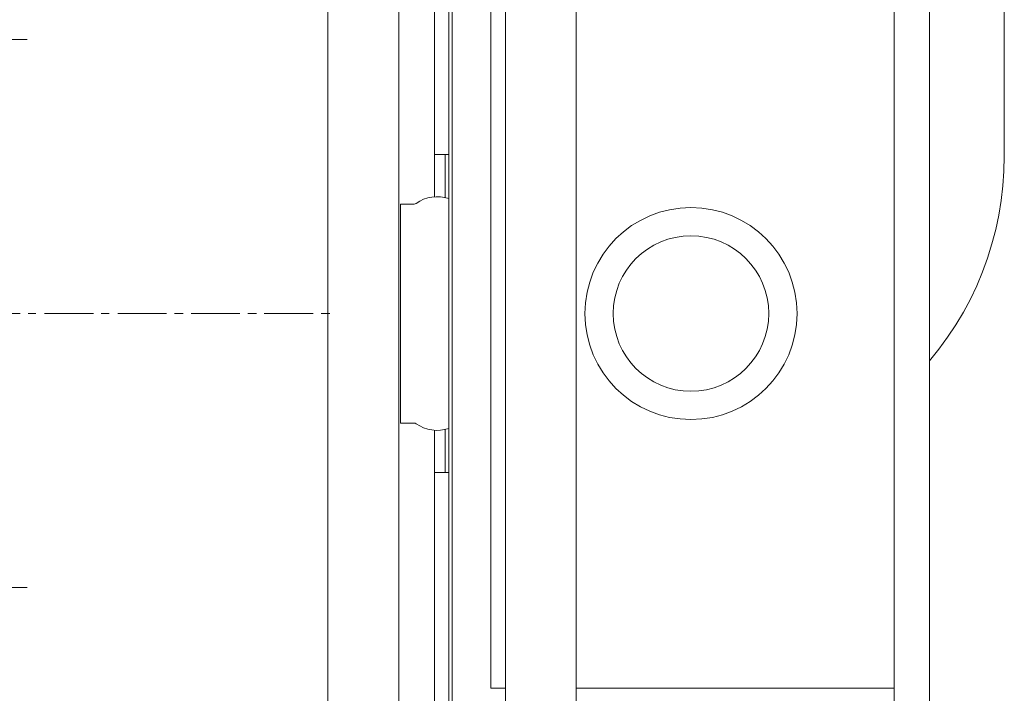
# Model space of a CAD drawing. Header units: millimetres. Extents: x 28291 to 177760, y -399809 to -170937.
# Tile 231 of 256: x 59706 to 59734, y -197996 to -197977. Entities that reach past the tile are written whole.
import ezdxf

# ---------------------------------------------------------------- set-up
doc = ezdxf.new("R2010")
doc.units = ezdxf.units.MM
doc.layers.get('0').update_dxf_attribs({"lineweight": 0})
doc.layers.add('!! 0_ Istn-okna - wymienione', color=9, linetype='Continuous', lineweight=13, true_color=0x808080)
doc.layers.add('!! 2 ZABUDOWA GK-MDF', color=7, linetype='Continuous', lineweight=13, true_color=0x7a7a7a)
doc.layers.add('!! wymiary osi', color=250, linetype='Continuous', lineweight=9)
doc.layers.add('!!_@ wypos sanit nd', color=7, linetype='Continuous', lineweight=0, plot=False)
doc.styles.add('TXT', font='simplex.shx')
doc.dimstyles.new('DIM50', dxfattribs={"dimscale": 5, "dimtxt": 2.5, "dimasz": 1.5, "dimexe": 0, "dimexo": 0, "dimgap": 0.5, "dimtad": 1, "dimdec": 4, "dimrnd": 0.5, "dimdsep": 46, "dimtxsty": 'TXT', "dimblk1": 'TICK1', "dimblk2": 'TICK1', "dimsah": 1, "dimcen": 0, "dimse1": 1, "dimse2": 1, "dimclrd": 1, "dimclre": 7, "dimclrt": 9, "dimadec": 0, "dimazin": 0, "dimtfac": 1, "dimtdec": 4, "dimtmove": 2, "dimatfit": 3, "dimldrblk": 'TICK1', "dimfxl": 1, "dimtolj": 1, "dimarcsym": 0})

# ---------------------------------------------------------------- blocks, each defined once
blk = doc.blocks.new('A$C6ce7c513')
at = {"lineweight": 0}
for points in [[(0, 0), (0, -0.00246)], [(-0.17548, -0.00049), (0.17547, -0.00049)], [(0, -0.00469), (0, -0.0185)], [(0, -0.02072), (0, -0.02318)], [(0, -0.0254), (0, -0.03921)], [(0, -0.04143), (0, -0.0439)], [(0, -0.04612), (0, -0.05993)], [(0, -0.0624), (0, -0.06461)], [(0, -0.06683), (0, -0.08064)], [(0, -0.08311), (0, -0.08533)], [(-0.07757, -0.08557), (-0.07757, -0.09717)], [(0.07756, -0.08557), (0.07756, -0.09717)], [(0, -0.08755), (0, -0.10136)]]:
    blk.add_lwpolyline(points, dxfattribs=at)
blk = doc.blocks.new('A$Cff2eaf8b')
for points in [[(-0.18941, 0.08863), (-0.04454, 0.08863), (-0.04035, 0.08853), (-0.03617, 0.08824), (-0.032, 0.08775), (-0.02786, 0.08707), (-0.02376, 0.08619), (-0.0197, 0.08513), (-0.0157, 0.08388), (-0.01176, 0.08244), (-0.00789, 0.08082), (-0.0041, 0.07902), (-0.0004, 0.07705), (0.0032, 0.0749), (0.0067, 0.0726), (0.01009, 0.07012), (0.01337, 0.0675)], [(0.16493, 0.0675), (-0.16477, 0.0675)], [(-0.11847, -0.0325), (-0.11847, 0.0575), (0.11153, 0.0575), (0.11153, -0.0325)], [(0.10602, 0.0575), (0.10602, -0.0325)], [(-0.16, -0.0355), (-0.16, -0.0325), (0.16, -0.0325), (0.16, -0.0355)], [(0.16, -0.0555), (0.157, -0.0525), (0.16, -0.0525), (-0.16, -0.0525), (-0.157, -0.0525), (-0.16, -0.0555)], [(0.10602, -0.0525), (0.10602, -0.05658), (-0.11847, -0.05658)], [(-0.03305, -0.0725), (-0.16, -0.0725), (-0.16, -0.0695)], [(-0.045, -0.0725), (-0.045, -0.0685)], [(-0.045, -0.0695), (-0.03283, -0.0695)], [(0.03283, -0.0695), (0.045, -0.0695)], [(0.16, -0.0695), (0.16, -0.0725), (0.03305, -0.0725)], [(0.045, -0.0685), (0.045, -0.0725)]]:
    blk.add_lwpolyline(points)
blk.add_lwpolyline([(-0.11847, -0.0685), (0.11153, -0.0685), (0.11153, -0.0675), (-0.11847, -0.0675)], close=True)
blk.add_lwpolyline([(-0.04, -0.0685), (-0.03255, -0.0685, 0.236962), (-0.03118, -0.07775, -0.154353), (-0.031, -0.07832), (-0.031, -0.08218), (0.031, -0.08218), (0.031, -0.07832, -0.154353), (0.03118, -0.07775, 0.236962), (0.03255, -0.0685), (0.04, -0.0685)], format="xyb")
for radius in [0.03, 0.022]:
    blk.add_circle((0, 0), radius)
blk = doc.blocks.new('TICK1')
at = {"color": 0}
for p, q in [((0, -1.4), (0, 1.4)), ((0, 0), (-1, 0))]:
    blk.add_line(p, q, dxfattribs=at)
at = {"color": 2}
blk.add_line((-1, -1), (1, 1), dxfattribs=at)
blk = doc.blocks.new('*D2983')
at = {"layer": '!! wymiary osi', "color": 1, "lineweight": -2, "transparency": 16777216}
blk.add_line((59626.683, -198048.628), (59626.683, -197918.628), dxfattribs=at)
at = {"layer": 'DEFPOINTS', "color": 0, "transparency": 16777216}
for p in [(59626.683, -197911.128), (59711.683, -197911.128), (59711.683, -198056.128)]:
    blk.add_point(p, dxfattribs=at)
at = {"layer": '!! wymiary osi', "color": 1, "lineweight": -2, "transparency": 16777216, "xscale": 7.5, "yscale": 7.5, "zscale": 7.5}
for p, rotation in [((59626.683, -197911.128), 90), ((59626.683, -198056.128), 270)]:
    blk.add_blockref('TICK1', p, dxfattribs=dict(at, rotation=rotation))
at = {"layer": '!! wymiary osi', "color": 9, "transparency": 16777216, "insert": (59617.933, -197966.956), "char_height": 12.5, "attachment_point": 5, "rotation": 90, "style": 'TXT'}
blk.add_mtext('\\A1;145', dxfattribs=at)

msp = doc.modelspace()

# ---------------------------------------------------------------- linework, layer by layer
at = {"layer": '!! 2 ZABUDOWA GK-MDF'}
for points in [[(59714.56735, -197933.12813), (59714.56735, -198053.12813)], [(59716.56735, -197933.12813), (59716.56735, -198053.12813)]]:
    msp.add_lwpolyline(points, dxfattribs=at)

# ---------------------------------------------------------------- block references
at = {"layer": '!! 0_ Istn-okna - wymienione', "xscale": 100, "yscale": 100, "zscale": 100, "rotation": 270}
msp.add_blockref('A$C6ce7c513', (59714.61634, -197985.6283), dxfattribs=at)
at = {"layer": '!!_@ wypos sanit nd', "xscale": 100, "yscale": 100, "zscale": 100, "rotation": 270}
msp.add_blockref('A$Cff2eaf8b', (59724.83434, -197985.6283), dxfattribs=at)

# ---------------------------------------------------------------- dimensions: what is measured, and where the dimension line sits
at = {"layer": '!! wymiary osi'}
dim = msp.add_linear_dim(base=(59626.68337, -197911.12813), p1=(59711.68337, -198056.12813), p2=(59711.68337, -197911.12813), angle=90, dimstyle='DIM50', dxfattribs=at)
dim.commit()
dim.dimension.update_dxf_attribs({"geometry": '*D2983', "text_midpoint": (59617.93337, -197966.956), "dimtype": 160})

doc.saveas('drawing.dxf')
